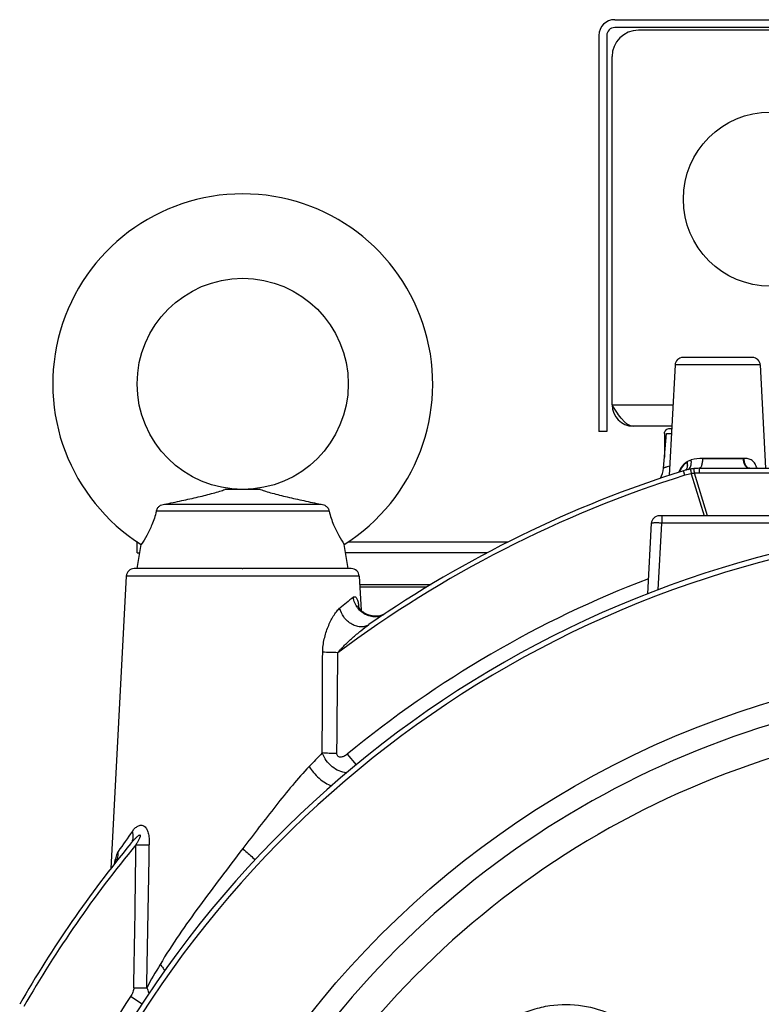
# Model space of a CAD drawing. Extents: x -3094 to 1181, y 8 to 2279.
# Tile 53 of 72: x -915 to -775, y 1270 to 1457. Entities that reach past the tile are written whole.
import ezdxf

# ---------------------------------------------------------------- set-up
doc = ezdxf.new("R2010")
doc.units = 0
doc.header["$LTSCALE"] = 65.395
doc.layers.get('0').update_dxf_attribs({"linetype": 'CONTINUOUS'})

msp = doc.modelspace()

# ---------------------------------------------------------------- linework, layer by layer
at = {"color": 6, "linetype": 'CONTINUOUS'}
for p, q in [((-802.4, 1456.7), (-643.4, 1456.7)), ((-805.4, 1453.7), (-805.4, 1378.7)), ((-782.9, 1392.7), (-783.01, 1392.7)), ((-790.97, 1391.28), (-792.07, 1370.36)), ((-774.82, 1391.28), (-773.8, 1371.7)), ((-803.9, 1378.7), (-805.4, 1378.7)), ((-791.58, 1379.7), (-798.9, 1379.7)), ((-793.16, 1371.74), (-792.58, 1378.33)), ((-792.97, 1378.28), (-792.97, 1373.82)), ((-786.38, 1371.7), (-659.41, 1371.7)), ((-869.5, 1367.7), (-876.29, 1367.7)), ((-887.75, 1364.9), (-858.04, 1364.9)), ((-856.53, 1363.57), (-889.26, 1363.57)), ((-651.82, 1362.7), (-793.97, 1362.7)), ((-795.47, 1361.28), (-796.17, 1347.92)), ((-892.9, 1355.71), (-892.9, 1357.71)), ((-892.8, 1357.71), (-892.9, 1357.71)), ((-892.9, 1352.7), (-892.13, 1357.27)), ((-852.9, 1352.7), (-853.66, 1357.27)), ((-822.7, 1357.71), (-852.99, 1357.71)), ((-892.9, 1355.71), (-892.39, 1355.71)), ((-826.55, 1355.71), (-853.4, 1355.71)), ((-873.03, 1352.7), (-872.9, 1352.7)), ((-894.97, 1351.28), (-897.87, 1295.89)), ((-850.82, 1351.28), (-850.48, 1344.83)), ((-850.74, 1349.7), (-837.21, 1349.7)), ((-838.08, 1349.16), (-850.71, 1349.16)), ((-849.51, 1344.08), (-849.56, 1344.11)), ((-849.3, 1343.98), (-849.33, 1343.99)), ((-849.27, 1343.97), (-849.3, 1343.98)), ((-849.25, 1343.96), (-849.27, 1343.97)), ((-849.22, 1343.95), (-849.25, 1343.96)), ((-849.2, 1343.94), (-849.22, 1343.95)), ((-849.17, 1343.93), (-849.2, 1343.94)), ((-849.15, 1343.92), (-849.17, 1343.93)), ((-849.12, 1343.91), (-849.15, 1343.92)), ((-849.1, 1343.9), (-849.12, 1343.91)), ((-849.07, 1343.9), (-849.1, 1343.9)), ((-849.05, 1343.89), (-849.07, 1343.9)), ((-849.02, 1343.88), (-849.05, 1343.89)), ((-849, 1343.87), (-849.02, 1343.88)), ((-848.97, 1343.86), (-849, 1343.87)), ((-848.95, 1343.86), (-848.97, 1343.86)), ((-848.93, 1343.85), (-848.95, 1343.86)), ((-848.9, 1343.84), (-848.93, 1343.85)), ((-848.88, 1343.83), (-848.9, 1343.84)), ((-848.85, 1343.83), (-848.88, 1343.83)), ((-848.83, 1343.82), (-848.85, 1343.83)), ((-848.8, 1343.81), (-848.83, 1343.82)), ((-848.78, 1343.81), (-848.8, 1343.81)), ((-848.75, 1343.8), (-848.78, 1343.81)), ((-848.73, 1343.8), (-848.75, 1343.8)), ((-848.7, 1343.79), (-848.73, 1343.8)), ((-848.68, 1343.78), (-848.7, 1343.79)), ((-848.66, 1343.78), (-848.68, 1343.78)), ((-848.63, 1343.77), (-848.66, 1343.78)), ((-848.61, 1343.77), (-848.63, 1343.77)), ((-848.58, 1343.76), (-848.61, 1343.77)), ((-848.52, 1343.75), (-848.55, 1343.76)), ((-848.5, 1343.75), (-848.52, 1343.75)), ((-848.48, 1343.74), (-848.5, 1343.75)), ((-848.45, 1343.74), (-848.48, 1343.74)), ((-848.43, 1343.73), (-848.45, 1343.74)), ((-848.4, 1343.73), (-848.43, 1343.73)), ((-848.38, 1343.73), (-848.4, 1343.73)), ((-848.36, 1343.72), (-848.38, 1343.73)), ((-848.33, 1343.72), (-848.36, 1343.72)), ((-848.31, 1343.72), (-848.33, 1343.72)), ((-848.29, 1343.71), (-848.31, 1343.72)), ((-848.26, 1343.71), (-848.29, 1343.71)), ((-848.24, 1343.71), (-848.26, 1343.71)), ((-848.22, 1343.7), (-848.24, 1343.71)), ((-848.19, 1343.7), (-848.22, 1343.7)), ((-848.17, 1343.7), (-848.19, 1343.7)), ((-848.15, 1343.7), (-848.17, 1343.7)), ((-848.13, 1343.69), (-848.15, 1343.7)), ((-848.1, 1343.69), (-848.13, 1343.69)), ((-848.08, 1343.69), (-848.1, 1343.69)), ((-848.06, 1343.69), (-848.08, 1343.69)), ((-848.03, 1343.68), (-848.06, 1343.69)), ((-848.01, 1343.68), (-848.03, 1343.68)), ((-847.99, 1343.68), (-848.01, 1343.68)), ((-847.97, 1343.68), (-847.99, 1343.68)), ((-847.94, 1343.68), (-847.97, 1343.68)), ((-847.92, 1343.68), (-847.94, 1343.68)), ((-847.9, 1343.68), (-847.92, 1343.68)), ((-847.88, 1343.67), (-847.9, 1343.68)), ((-847.82, 1343.67), (-847.84, 1343.67)), ((-847.8, 1343.67), (-847.82, 1343.67)), ((-847.78, 1343.67), (-847.8, 1343.67)), ((-847.76, 1343.67), (-847.78, 1343.67)), ((-847.73, 1343.67), (-847.76, 1343.67)), ((-847.71, 1343.67), (-847.73, 1343.67)), ((-847.69, 1343.67), (-847.71, 1343.67)), ((-847.67, 1343.67), (-847.69, 1343.67)), ((-847.65, 1343.67), (-847.67, 1343.67)), ((-847.63, 1343.67), (-847.65, 1343.67)), ((-847.6, 1343.67), (-847.63, 1343.67)), ((-847.58, 1343.67), (-847.6, 1343.67)), ((-847.56, 1343.67), (-847.58, 1343.67)), ((-847.54, 1343.67), (-847.56, 1343.67)), ((-847.52, 1343.67), (-847.54, 1343.67)), ((-847.5, 1343.67), (-847.52, 1343.67)), ((-847.48, 1343.67), (-847.5, 1343.67)), ((-847.49, 1343.63), (-847.48, 1343.63)), ((-847.46, 1343.67), (-847.48, 1343.67)), ((-847.46, 1343.63), (-847.48, 1343.63)), ((-847.44, 1343.67), (-847.46, 1343.67)), ((-847.44, 1343.64), (-847.46, 1343.63)), ((-847.45, 1343.63), (-847.43, 1343.64)), ((-847.41, 1343.67), (-847.44, 1343.67)), ((-847.43, 1343.64), (-847.44, 1343.64)), ((-847.41, 1343.64), (-847.43, 1343.64)), ((-847.43, 1343.64), (-847.41, 1343.64)), ((-847.39, 1343.68), (-847.41, 1343.67)), ((-847.4, 1343.64), (-847.41, 1343.64)), ((-847.41, 1343.64), (-847.39, 1343.64)), ((-847.38, 1343.64), (-847.4, 1343.64)), ((-847.37, 1343.68), (-847.39, 1343.68)), ((-847.39, 1343.64), (-847.37, 1343.64)), ((-847.37, 1343.64), (-847.38, 1343.64)), ((-847.35, 1343.68), (-847.37, 1343.68)), ((-847.35, 1343.64), (-847.37, 1343.64)), ((-847.37, 1343.64), (-847.35, 1343.64)), ((-847.33, 1343.68), (-847.35, 1343.68)), ((-847.33, 1343.65), (-847.35, 1343.64)), ((-847.35, 1343.64), (-847.33, 1343.65)), ((-847.31, 1343.68), (-847.33, 1343.68)), ((-847.32, 1343.65), (-847.33, 1343.65)), ((-847.33, 1343.65), (-847.31, 1343.65)), ((-847.3, 1343.65), (-847.32, 1343.65)), ((-847.29, 1343.68), (-847.31, 1343.68)), ((-847.31, 1343.65), (-847.3, 1343.65)), ((-847.28, 1343.65), (-847.3, 1343.65)), ((-847.3, 1343.65), (-847.28, 1343.65)), ((-847.27, 1343.68), (-847.29, 1343.68)), ((-847.27, 1343.66), (-847.28, 1343.65)), ((-847.28, 1343.65), (-847.26, 1343.65)), ((-847.25, 1343.68), (-847.27, 1343.68)), ((-847.26, 1343.65), (-847.24, 1343.66)), ((-847.23, 1343.69), (-847.25, 1343.68)), ((-847.24, 1343.66), (-847.22, 1343.66)), ((-847.22, 1343.66), (-847.24, 1343.66)), ((-847.21, 1343.69), (-847.23, 1343.69)), ((-847.22, 1343.66), (-847.2, 1343.66)), ((-847.21, 1343.66), (-847.22, 1343.66)), ((-847.19, 1343.69), (-847.21, 1343.69)), ((-847.19, 1343.67), (-847.21, 1343.66)), ((-847.2, 1343.66), (-847.18, 1343.66)), ((-847.17, 1343.69), (-847.19, 1343.69)), ((-847.17, 1343.67), (-847.19, 1343.67)), ((-847.18, 1343.66), (-847.16, 1343.67)), ((-847.15, 1343.69), (-847.17, 1343.69)), ((-847.15, 1343.67), (-847.17, 1343.67)), ((-847.16, 1343.67), (-847.14, 1343.67)), ((-847.13, 1343.7), (-847.15, 1343.69)), ((-847.13, 1343.68), (-847.15, 1343.67)), ((-847.14, 1343.67), (-847.12, 1343.67)), ((-847.11, 1343.7), (-847.13, 1343.7)), ((-847.12, 1343.68), (-847.13, 1343.68)), ((-847.1, 1343.68), (-847.12, 1343.68)), ((-847.12, 1343.67), (-847.1, 1343.68)), ((-847.09, 1343.7), (-847.11, 1343.7)), ((-847.08, 1343.69), (-847.1, 1343.68)), ((-847.1, 1343.68), (-847.08, 1343.68)), ((-847.07, 1343.7), (-847.09, 1343.7)), ((-847.06, 1343.69), (-847.08, 1343.69)), ((-847.08, 1343.68), (-847.06, 1343.68)), ((-847.05, 1343.71), (-847.07, 1343.7)), ((-847.04, 1343.7), (-847.06, 1343.69)), ((-847.06, 1343.68), (-847.04, 1343.69)), ((-847.03, 1343.71), (-847.05, 1343.71)), ((-847.02, 1343.7), (-847.04, 1343.7)), ((-847.04, 1343.69), (-847.02, 1343.69)), ((-847.01, 1343.71), (-847.03, 1343.71)), ((-847, 1343.7), (-847.02, 1343.7)), ((-847.02, 1343.69), (-847, 1343.69)), ((-846.99, 1343.71), (-847.01, 1343.71)), ((-846.99, 1343.71), (-847, 1343.7)), ((-847, 1343.69), (-846.98, 1343.7)), ((-846.97, 1343.72), (-846.99, 1343.71)), ((-846.97, 1343.71), (-846.99, 1343.71)), ((-846.98, 1343.7), (-846.96, 1343.7)), ((-846.95, 1343.72), (-846.97, 1343.71)), ((-846.96, 1343.72), (-846.97, 1343.72)), ((-846.94, 1343.72), (-846.96, 1343.72)), ((-846.96, 1343.7), (-846.93, 1343.71)), ((-846.93, 1343.72), (-846.95, 1343.72)), ((-846.92, 1343.72), (-846.94, 1343.72)), ((-846.91, 1343.73), (-846.93, 1343.72)), ((-846.93, 1343.71), (-846.91, 1343.71)), ((-846.89, 1343.73), (-846.91, 1343.73)), ((-846.91, 1343.71), (-846.88, 1343.72)), ((-846.87, 1343.74), (-846.89, 1343.73)), ((-846.88, 1343.72), (-846.86, 1343.72)), ((-846.85, 1343.74), (-846.87, 1343.74)), ((-846.86, 1343.72), (-846.83, 1343.73)), ((-846.83, 1343.73), (-846.81, 1343.74)), ((-846.8, 1343.76), (-846.82, 1343.75)), ((-846.81, 1343.74), (-846.79, 1343.74)), ((-846.78, 1343.77), (-846.8, 1343.76)), ((-846.79, 1343.74), (-846.76, 1343.75)), ((-846.76, 1343.77), (-846.78, 1343.77)), ((-846.74, 1343.78), (-846.76, 1343.77)), ((-846.76, 1343.75), (-846.74, 1343.75)), ((-846.72, 1343.79), (-846.74, 1343.78)), ((-846.74, 1343.75), (-846.72, 1343.76)), ((-846.7, 1343.79), (-846.72, 1343.79)), ((-846.72, 1343.76), (-846.69, 1343.76)), ((-846.68, 1343.8), (-846.7, 1343.79)), ((-846.69, 1343.76), (-846.66, 1343.77)), ((-846.66, 1343.81), (-846.68, 1343.8)), ((-846.64, 1343.81), (-846.66, 1343.81)), ((-846.66, 1343.77), (-846.64, 1343.78)), ((-846.61, 1343.82), (-846.64, 1343.81)), ((-846.64, 1343.78), (-846.61, 1343.79)), ((-846.59, 1343.83), (-846.61, 1343.82)), ((-846.61, 1343.79), (-846.57, 1343.8)), ((-846.57, 1343.84), (-846.59, 1343.83)), ((-846.55, 1343.85), (-846.57, 1343.84)), ((-846.53, 1343.85), (-846.55, 1343.85)), ((-846.51, 1343.86), (-846.53, 1343.85)), ((-846.49, 1343.87), (-846.51, 1343.86)), ((-846.47, 1343.88), (-846.49, 1343.87)), ((-846.45, 1343.89), (-846.47, 1343.88)), ((-846.42, 1343.9), (-846.45, 1343.89)), ((-846.4, 1343.91), (-846.42, 1343.9)), ((-846.38, 1343.92), (-846.4, 1343.91)), ((-846.36, 1343.93), (-846.38, 1343.92)), ((-846.34, 1343.94), (-846.36, 1343.93)), ((-846.32, 1343.95), (-846.34, 1343.94)), ((-846.3, 1343.96), (-846.32, 1343.95)), ((-846.27, 1343.97), (-846.3, 1343.96)), ((-846.25, 1343.98), (-846.27, 1343.97)), ((-846.23, 1343.99), (-846.25, 1343.98)), ((-846.21, 1344), (-846.23, 1343.99)), ((-846.19, 1344.02), (-846.21, 1344)), ((-846.17, 1344.03), (-846.19, 1344.02)), ((-846.15, 1344.04), (-846.17, 1344.03)), ((-846.12, 1344.05), (-846.15, 1344.04)), ((-846.1, 1344.07), (-846.12, 1344.05)), ((-846.08, 1344.08), (-846.1, 1344.07)), ((-846.06, 1344.09), (-846.08, 1344.08)), ((-846.04, 1344.1), (-846.06, 1344.09)), ((-846.02, 1344.12), (-846.04, 1344.1)), ((-846, 1344.13), (-846.02, 1344.12)), ((-845.97, 1344.15), (-846, 1344.13)), ((-845.95, 1344.16), (-845.97, 1344.15))]:
    msp.add_line(p, q, dxfattribs=at)
at = {"color": 2, "linetype": 'CONTINUOUS'}
for p, q in [((-643.4, 1455.2), (-802.4, 1455.2)), ((-803.9, 1453.7), (-803.9, 1378.7)), ((-647.9, 1454.7), (-797.9, 1454.7)), ((-802.9, 1383.7), (-802.9, 1449.7)), ((-791.97, 1379.27), (-791.6, 1379.27)), ((-792.58, 1378.33), (-791.65, 1378.33)), ((-777.9, 1373.59), (-785.75, 1373.59))]:
    msp.add_line(p, q, dxfattribs=at)
at = {"color": 9, "linetype": 'CONTINUOUS'}
for p, q in [((-783.01, 1392.7), (-789.47, 1392.7)), ((-776.32, 1392.7), (-782.9, 1392.7)), ((-774.82, 1391.28), (-790.97, 1391.28)), ((-802.9, 1383.7), (-791.37, 1383.7)), ((-778, 1373.5), (-785.75, 1373.5)), ((-777.98, 1373.2), (-777.87, 1373.2)), ((-789.11, 1370.38), (-789.38, 1371.24)), ((-786.38, 1371.7), (-786.38, 1370.8)), ((-787.9, 1370.67), (-785.46, 1362.7)), ((-784.82, 1362.7), (-787.29, 1370.76)), ((-659.41, 1370.8), (-786.38, 1370.8)), ((-793.47, 1362.7), (-793.47, 1361.33)), ((-794.14, 1348.71), (-793.47, 1361.33)), ((-771.73, 1361.33), (-793.47, 1361.33)), ((-873.03, 1352.7), (-893.47, 1352.7)), ((-852.32, 1352.7), (-872.9, 1352.7)), ((-850.82, 1351.28), (-894.97, 1351.28)), ((-853.08, 1317.53), (-851.42, 1315.51)), ((-891.97, 1270.2), (-894.16, 1271.63))]:
    msp.add_line(p, q, dxfattribs=at)
at = {"color": 6, "linetype": 'CONTINUOUS'}
for points in [[(-849.56, 1344.11), (-849.62, 1344.14), (-849.69, 1344.18), (-849.75, 1344.22), (-849.82, 1344.27), (-849.89, 1344.32), (-849.97, 1344.37), (-850.04, 1344.42), (-850.11, 1344.48), (-850.18, 1344.54), (-850.25, 1344.6), (-850.31, 1344.66), (-850.38, 1344.72), (-850.44, 1344.79), (-850.5, 1344.85), (-850.55, 1344.91), (-850.61, 1344.97), (-850.65, 1345.03), (-850.7, 1345.09), (-850.74, 1345.15), (-850.78, 1345.2), (-850.81, 1345.25), (-850.84, 1345.3), (-850.87, 1345.35), (-850.9, 1345.4), (-850.92, 1345.44), (-850.95, 1345.49), (-850.97, 1345.53), (-850.98, 1345.56), (-851, 1345.6), (-851.01, 1345.62), (-851.02, 1345.64), (-851.02, 1345.66), (-851.02, 1345.66)], [(-849.33, 1343.99), (-849.35, 1344.01), (-849.37, 1344.01), (-849.38, 1344.02), (-849.39, 1344.02), (-849.41, 1344.03), (-849.42, 1344.04), (-849.43, 1344.04), (-849.45, 1344.05), (-849.46, 1344.06), (-849.47, 1344.06), (-849.49, 1344.07), (-849.5, 1344.08)], [(-848.55, 1343.76), (-848.57, 1343.76), (-848.58, 1343.76)], [(-847.84, 1343.67), (-847.87, 1343.67), (-847.88, 1343.67)], [(-847.49, 1343.63), (-847.47, 1343.63), (-847.45, 1343.63)], [(-847.24, 1343.66), (-847.26, 1343.66), (-847.27, 1343.66)], [(-846.82, 1343.75), (-846.84, 1343.75), (-846.85, 1343.74)], [(-896.97, 1297.09), (-896.96, 1297.1), (-896.96, 1297.12), (-896.96, 1297.12), (-896.96, 1297.11), (-896.97, 1297.1), (-896.98, 1297.08), (-897, 1297.04), (-897.02, 1297), (-897.05, 1296.96), (-897.09, 1296.9), (-897.14, 1296.84), (-897.15, 1296.83)]]:
    msp.add_lwpolyline(points, dxfattribs=at)
at = {"color": 2, "linetype": 'CONTINUOUS'}
msp.add_circle((-772.9, 1422.7), 16.5, dxfattribs=at)
at = {"color": 6, "linetype": 'CONTINUOUS'}
msp.add_circle((-872.9, 1387.7), 20, dxfattribs=at)
at = {"color": 7, "linetype": 'CONTINUOUS'}
msp.add_circle((-722.9, 1159.7), 175, dxfattribs=at)
at = {"color": 6, "linetype": 'CONTINUOUS'}
for centre, radius, start, end in [((-802.4, 1453.7), 3, 90, 180), ((-872.9, 1387.7), 36, 302.2957, 237.7043), ((-789.47, 1391.2), 1.5, 90, 177), ((-776.32, 1391.2), 1.5, 3, 90), ((-798.9, 1383.7), 4, 180, 270), ((-722.9, 1159.7), 221.74, 107.4467, 124.6526), ((-798.14, 1372.18), 5, 331.7509, 355), ((-786.38, 1361.7), 10, 99.5553, 107.4467), ((-786.38, 1361.7), 10, 90, 95.7803), ((-793.97, 1361.2), 1.5, 90, 177), ((-893.47, 1351.2), 1.5, 90, 177), ((-852.32, 1351.2), 1.5, 3, 90), ((-722.9, 1159.7), 221.74, 140.5426, 150.1231)]:
    msp.add_arc(centre, radius, start, end, dxfattribs=at)
at = {"color": 2, "linetype": 'CONTINUOUS'}
for centre, radius, start, end in [((-802.4, 1453.7), 1.5, 90.0002, 179.9998), ((-797.9, 1449.7), 5, 90.0001, 179.9999), ((-778.05, 1367.55), 5.95, 88.6141, 89.5178), ((-789.56, 1372.06), 0.94, 326.878, 332.8209), ((-787.08, 1370.38), 2.96, 122.1959, 123.1959), ((-786.38, 1361.7), 10, 95.7803, 99.5553), ((-784.75, 1369.19), 4, 144.2343, 145.0669), ((-784.8, 1369.23), 3.93, 143.378, 144.2344), ((-786.2, 1360.92), 9.9, 96.3225, 99.9308)]:
    msp.add_arc(centre, radius, start, end, dxfattribs=at)
at = {"color": 9, "linetype": 'CONTINUOUS'}
for centre, radius, start, end in [((-785.74, 1365.45), 8.14, 90.0425, 105.471), ((-795, 1353.11), 19.64, 69.6913, 69.9488), ((-722.9, 1159.7), 220.84, 107.4467, 126.6954), ((-786.41, 1361.77), 9.02, 99.5634, 107.442), ((-786.38, 1361.8), 9.01, 90.0018, 95.7793), ((-722.9, 1159.7), 204.6, 110.9422, 129.5165), ((-728.26, 1191), 199.29, 128.3558, 129.3147), ((-864.47, 1343.41), 13.74, 8.7218, 9.8074), ((-866.99, 1343.02), 16.28, 8.213, 8.7371), ((-847.89, 1347.16), 3.58, 275.9142, 276.4015), ((-847.86, 1347.02), 3.44, 291.7099, 296.8391), ((-847.85, 1347.01), 3.42, 296.8418, 299.2837), ((-847.85, 1347), 3.41, 299.2845, 299.9713), ((-847.84, 1346.99), 3.4, 299.9697, 303.705), ((-722.9, 1159.7), 170.93, 96.9421, 203.0579), ((-722.9, 1159.7), 164.85, 95.2438, 204.7562), ((-721.12, 1182.76), 192.14, 135.3597, 136.4208), ((-701.22, 1165.38), 236.67, 144.4608, 145.5982), ((-722.9, 1159.7), 220.84, 140.4389, 150.1231), ((-4331.61, 1336.21), 3438.65, 358.95153, 359.40246), ((-5052.59, 1362.55), 4162.45, 358.77137, 359.14445), ((-877.87, 1293.12), 19.71, 169.0123, 169.5443), ((-880.16, 1293.56), 17.38, 168.1323, 169.0197), ((-899.48, 1298.67), 2.97, 321.802, 324.5841), ((-899.51, 1298.69), 3.01, 324.58, 325.5741), ((-899.55, 1298.72), 3.05, 325.5802, 329.2693), ((-695.81, 1163.4), 224.09, 149.335, 150.6308), ((-722.9, 1159.7), 204.6, 146.832, 153.9024)]:
    msp.add_arc(centre, radius, start, end, dxfattribs=at)
at = {"color": 7, "linetype": 'CONTINUOUS'}
for radius, start, end in [(202, 26.461, 153.539), (201, 26.6027, 153.3972)]:
    msp.add_arc((-722.9, 1159.7), radius, start, end, dxfattribs=at)
at = {"color": 6, "linetype": 'CONTINUOUS'}
for points, knots in [([(-798.9, 1379.7), (-799.07, 1379.7), (-799.42, 1379.75), (-799.93, 1380), (-800.43, 1380.38), (-801.12, 1381.08), (-801.95, 1382.21), (-802.57, 1383.18), (-802.9, 1383.7)], [0, 0, 0, 0, 0.086489, 0.180413, 0.28672, 0.407305, 0.687399, 1, 1, 1, 1]), ([(-887.75, 1364.9), (-886.66, 1365.11), (-884.51, 1365.56), (-881.89, 1366.14), (-879.89, 1366.62), (-878.52, 1366.98), (-877.33, 1367.32), (-876.6, 1367.56), (-876.29, 1367.7)], [0, 0, 0, 0, 0.283871, 0.555153, 0.683643, 0.805097, 0.914913, 1, 1, 1, 1]), ([(-869.5, 1367.7), (-869.2, 1367.56), (-868.47, 1367.32), (-867.27, 1366.98), (-865.9, 1366.62), (-863.9, 1366.14), (-861.28, 1365.56), (-859.14, 1365.11), (-858.04, 1364.9)], [0, 0, 0, 0, 0.085086, 0.194902, 0.316356, 0.444847, 0.716129, 1, 1, 1, 1]), ([(-889.26, 1363.57), (-889.24, 1363.76), (-889.1, 1364.15), (-888.83, 1364.44), (-888.67, 1364.56)], [0, 0, 0, 0, 0.4985, 1, 1, 1, 1]), ([(-888.67, 1364.56), (-888.54, 1364.66), (-888.24, 1364.82), (-887.92, 1364.89), (-887.75, 1364.9)], [0, 0, 0, 0, 0.50023, 1, 1, 1, 1]), ([(-858.04, 1364.9), (-857.88, 1364.89), (-857.55, 1364.82), (-857.25, 1364.66), (-857.12, 1364.56)], [0, 0, 0, 0, 0.49977, 1, 1, 1, 1]), ([(-857.12, 1364.56), (-856.97, 1364.44), (-856.69, 1364.15), (-856.56, 1363.76), (-856.53, 1363.57)], [0, 0, 0, 0, 0.501499, 1, 1, 1, 1]), ([(-889.26, 1363.57), (-889.48, 1362.69), (-890.01, 1361.11), (-891.03, 1359.02), (-891.76, 1357.82), (-892.13, 1357.27)], [0, 0, 0, 0, 0.391958, 0.714796, 1, 1, 1, 1]), ([(-856.53, 1363.57), (-856.31, 1362.69), (-855.78, 1361.11), (-854.77, 1359.02), (-854.03, 1357.82), (-853.66, 1357.27)], [0, 0, 0, 0, 0.391959, 0.714795, 1, 1, 1, 1])]:
    msp.add_open_spline(points, degree=3, knots=knots, dxfattribs=at)
at = {"color": 2, "linetype": 'CONTINUOUS'}
for points, knots in [([(-792.97, 1378.27), (-792.97, 1378.4), (-792.92, 1378.67), (-792.7, 1379), (-792.37, 1379.22), (-792.1, 1379.27), (-791.97, 1379.27)], [0, 0, 0, 0, 0.250001, 0.5, 0.749999, 1, 1, 1, 1]), ([(-788.68, 1372.97), (-788.85, 1372.86), (-789.19, 1372.61), (-789.79, 1371.97), (-790.1, 1371.37), (-790.25, 1370.95)], [0, 0, 0, 0, 0.240572, 0.484301, 1, 1, 1, 1]), ([(-788.72, 1371.63), (-788.62, 1371.82), (-788.54, 1372.28), (-788.61, 1372.74), (-788.68, 1372.97)], [0, 0, 0, 0, 0.469021, 1, 1, 1, 1]), ([(-785.75, 1373.59), (-785.75, 1373.36), (-785.78, 1373.01), (-785.86, 1372.56), (-785.93, 1372.26), (-786.03, 1372.02), (-786.14, 1371.84), (-786.25, 1371.73), (-786.34, 1371.7), (-786.38, 1371.7)], [0, 0, 0, 0, 0.337248, 0.500955, 0.649212, 0.774036, 0.87221, 0.944579, 1, 1, 1, 1]), ([(-776.97, 1371.7), (-777.03, 1371.7), (-777.17, 1371.72), (-777.36, 1371.83), (-777.54, 1372), (-777.75, 1372.31), (-777.94, 1372.82), (-777.99, 1373.26), (-778, 1373.5)], [0, 0, 0, 0, 0.088001, 0.182898, 0.289439, 0.409624, 0.687733, 1, 1, 1, 1]), ([(-776.79, 1371.7), (-776.92, 1371.7), (-777.13, 1371.77), (-777.36, 1371.96), (-777.61, 1372.28), (-777.83, 1372.84), (-777.89, 1373.33), (-777.9, 1373.59)], [0, 0, 0, 0, 0.158072, 0.258972, 0.378333, 0.67062, 1, 1, 1, 1]), ([(-788.93, 1371.37), (-788.91, 1371.38), (-788.85, 1371.43), (-788.8, 1371.5), (-788.77, 1371.55)], [0, 0, 0, 0, 0.241163, 1, 1, 1, 1]), ([(-788.61, 1371.96), (-788.6, 1372.03), (-788.58, 1372.33), (-788.63, 1372.63), (-788.7, 1372.85)], [0, 0, 0, 0, 0.232185, 1, 1, 1, 1]), ([(-788.23, 1371.58), (-788.25, 1371.57), (-788.32, 1371.52), (-788.4, 1371.49), (-788.46, 1371.48)], [0, 0, 0, 0, 0.264059, 1, 1, 1, 1]), ([(-788.04, 1371.56), (-788.04, 1371.56), (-788.04, 1371.55), (-788.04, 1371.54), (-788.04, 1371.52), (-788.03, 1371.49), (-788.03, 1371.46), (-788.02, 1371.39), (-788, 1371.29), (-787.98, 1371.16), (-787.96, 1371), (-787.93, 1370.84), (-787.91, 1370.72), (-787.9, 1370.67)], [0, 0, 0, 0, 0.004267, 0.016896, 0.038474, 0.069505, 0.110316, 0.160572, 0.287398, 0.444807, 0.623072, 0.811489, 1, 1, 1, 1]), ([(-787.29, 1370.76), (-787.29, 1370.82), (-787.3, 1370.93), (-787.32, 1371.1), (-787.34, 1371.25), (-787.35, 1371.38), (-787.36, 1371.48), (-787.37, 1371.54), (-787.38, 1371.58), (-787.38, 1371.61), (-787.38, 1371.63), (-787.39, 1371.64), (-787.39, 1371.65), (-787.39, 1371.65)], [0, 0, 0, 0, 0.20036, 0.39011, 0.562897, 0.712941, 0.835215, 0.884614, 0.925621, 0.95788, 0.981136, 0.995189, 1, 1, 1, 1])]:
    msp.add_open_spline(points, degree=3, knots=knots, dxfattribs=at)
at = {"color": 9, "linetype": 'CONTINUOUS'}
for points, knots in [([(-788.68, 1372.97), (-788.5, 1373.08), (-788.25, 1373.2), (-787.98, 1373.28), (-787.91, 1373.3)], [0, 0, 0, 0, 0.747453, 1, 1, 1, 1]), ([(-788.22, 1371.68), (-788.06, 1371.88), (-787.87, 1372.43), (-787.87, 1373), (-787.91, 1373.3)], [0, 0, 0, 0, 0.456681, 1, 1, 1, 1]), ([(-775.44, 1371.7), (-775.53, 1372), (-775.75, 1372.55), (-776.32, 1373.21), (-777.09, 1373.55), (-777.63, 1373.59), (-777.9, 1373.59)], [0, 0, 0, 0, 0.275872, 0.522091, 0.756016, 1, 1, 1, 1]), ([(-791.98, 1372.1), (-792.15, 1372.06), (-792.39, 1372), (-792.68, 1371.91), (-792.85, 1371.85), (-792.98, 1371.81), (-793.06, 1371.78), (-793.11, 1371.76), (-793.14, 1371.75), (-793.15, 1371.74), (-793.16, 1371.74)], [0, 0, 0, 0, 0.429112, 0.601119, 0.743283, 0.85478, 0.935088, 0.963382, 0.983678, 1, 1, 1, 1]), ([(-788.7, 1372.85), (-789.02, 1372.64), (-789.62, 1372.09), (-790.01, 1371.37), (-790.16, 1370.98)], [0, 0, 0, 0, 0.484508, 1, 1, 1, 1]), ([(-788.58, 1371.45), (-788.55, 1371.46), (-788.41, 1371.5), (-788.3, 1371.6), (-788.22, 1371.68)], [0, 0, 0, 0, 0.231087, 1, 1, 1, 1]), ([(-793.47, 1361.33), (-793.6, 1361.33), (-793.86, 1361.34), (-794.23, 1361.35), (-794.57, 1361.35), (-794.87, 1361.35), (-795.11, 1361.34), (-795.29, 1361.32), (-795.41, 1361.31), (-795.46, 1361.29), (-795.47, 1361.28), (-795.47, 1361.28)], [0, 0, 0, 0, 0.193789, 0.380059, 0.55175, 0.70233, 0.826116, 0.918512, 0.976338, 0.992002, 1, 1, 1, 1]), ([(-851.93, 1347.28), (-851.88, 1347.32), (-851.78, 1347.38), (-851.6, 1347.39), (-851.45, 1347.28), (-851.31, 1347.1), (-851.2, 1346.84), (-851.05, 1346.39), (-850.98, 1346.02), (-850.93, 1345.75)], [0, 0, 0, 0, 0.085151, 0.157726, 0.237151, 0.339455, 0.470403, 0.627086, 1, 1, 1, 1]), ([(-849.45, 1343.92), (-850.11, 1344.21), (-851.28, 1345.16), (-851.84, 1346.56), (-851.93, 1347.28)], [0, 0, 0, 0, 0.498998, 1, 1, 1, 1]), ([(-857.75, 1336.88), (-857.75, 1337.72), (-857.51, 1339.36), (-856.9, 1341.3), (-856.27, 1342.72), (-855.76, 1343.68), (-855.2, 1344.51), (-854.76, 1344.99), (-854.53, 1345.19)], [0, 0, 0, 0, 0.276894, 0.541956, 0.668258, 0.788582, 0.900488, 1, 1, 1, 1]), ([(-848.98, 1342.1), (-849.17, 1341.97), (-849.63, 1341.75), (-850.43, 1341.62), (-851.34, 1341.74), (-852.57, 1342.26), (-853.8, 1343.41), (-854.37, 1344.6), (-854.53, 1345.19)], [0, 0, 0, 0, 0.096631, 0.206145, 0.330149, 0.466961, 0.751, 1, 1, 1, 1]), ([(-847.52, 1343.6), (-847.84, 1343.56), (-848.51, 1343.59), (-849.15, 1343.78), (-849.45, 1343.92)], [0, 0, 0, 0, 0.494872, 1, 1, 1, 1]), ([(-846.59, 1343.83), (-846.8, 1343.74), (-847.1, 1343.66), (-847.41, 1343.61), (-847.49, 1343.6)], [0, 0, 0, 0, 0.748455, 1, 1, 1, 1]), ([(-854.86, 1336.77), (-854.67, 1337.01), (-854.25, 1337.49), (-853.34, 1338.44), (-852.1, 1339.6), (-850.56, 1340.92), (-849.51, 1341.74), (-848.98, 1342.1)], [0, 0, 0, 0, 0.114845, 0.238661, 0.497074, 0.756508, 1, 1, 1, 1]), ([(-854.86, 1336.77), (-855.35, 1336.78), (-856.31, 1336.8), (-857.27, 1336.84), (-857.75, 1336.88)], [0, 0, 0, 0, 0.501199, 1, 1, 1, 1]), ([(-855.06, 1317.67), (-855.55, 1317.67), (-856.47, 1317.69), (-857.4, 1317.73), (-857.84, 1317.77)], [0, 0, 0, 0, 0.52902, 1, 1, 1, 1]), ([(-853.23, 1314.02), (-853.71, 1314.06), (-854.69, 1314.32), (-856, 1315.14), (-857.11, 1316.31), (-857.64, 1317.27), (-857.84, 1317.77)], [0, 0, 0, 0, 0.230202, 0.479387, 0.740059, 1, 1, 1, 1]), ([(-853.08, 1317.53), (-853.28, 1317.37), (-853.6, 1317.17), (-854.06, 1317.01), (-854.38, 1316.97), (-854.66, 1317.02), (-854.9, 1317.16), (-855.03, 1317.39), (-855.06, 1317.58), (-855.06, 1317.67)], [0, 0, 0, 0, 0.304594, 0.44583, 0.573445, 0.686016, 0.787339, 0.888266, 1, 1, 1, 1]), ([(-860.31, 1315.21), (-861.41, 1314.06), (-863.55, 1311.6), (-866.66, 1307.75), (-869.78, 1303.74), (-871.85, 1301.02), (-872.9, 1299.65)], [0, 0, 0, 0, 0.238641, 0.487692, 0.742379, 1, 1, 1, 1]), ([(-860.31, 1315.21), (-860.07, 1314.82), (-859.49, 1314.04), (-858.46, 1312.98), (-857.32, 1312.1), (-856.48, 1311.68), (-856.07, 1311.55)], [0, 0, 0, 0, 0.242236, 0.51106, 0.775186, 1, 1, 1, 1]), ([(-893.8, 1302.95), (-893.65, 1303.15), (-893.35, 1303.52), (-892.81, 1303.95), (-892.27, 1304.13), (-891.84, 1304.06), (-891.53, 1303.89), (-891.26, 1303.61), (-890.96, 1303.12), (-890.73, 1302.36), (-890.61, 1301.4), (-890.6, 1300.73), (-890.6, 1300.4)], [0, 0, 0, 0, 0.115222, 0.221301, 0.319043, 0.368304, 0.421238, 0.480353, 0.545986, 0.690502, 0.843775, 1, 1, 1, 1]), ([(-894.1, 1300.61), (-893.98, 1300.76), (-893.79, 1301.09), (-893.58, 1301.89), (-893.67, 1302.54), (-893.8, 1302.95)], [0, 0, 0, 0, 0.22722, 0.469139, 1, 1, 1, 1]), ([(-894.1, 1300.61), (-893.98, 1300.76), (-893.8, 1300.98), (-893.54, 1301.27), (-893.35, 1301.48), (-893.15, 1301.68), (-892.99, 1301.84), (-892.85, 1301.97), (-892.74, 1302.06), (-892.63, 1302.14), (-892.54, 1302.2), (-892.46, 1302.23), (-892.4, 1302.25), (-892.34, 1302.23), (-892.32, 1302.17), (-892.32, 1302.11), (-892.33, 1302.02), (-892.36, 1301.91), (-892.41, 1301.77), (-892.49, 1301.59), (-892.59, 1301.37), (-892.72, 1301.11), (-892.86, 1300.86), (-893.01, 1300.6), (-893.1, 1300.43), (-893.15, 1300.35)], [0, 0, 0, 0, 0.127111, 0.190443, 0.253568, 0.316406, 0.378807, 0.409755, 0.440429, 0.470661, 0.500036, 0.514082, 0.527227, 0.539035, 0.551454, 0.565744, 0.580932, 0.612302, 0.644207, 0.676331, 0.740863, 0.805567, 0.870347, 0.935164, 1, 1, 1, 1]), ([(-893.15, 1300.35), (-892.69, 1300.35), (-891.84, 1300.35), (-890.99, 1300.38), (-890.6, 1300.4)], [0, 0, 0, 0, 0.542282, 1, 1, 1, 1]), ([(-896.49, 1299.1), (-896.57, 1298.98), (-896.71, 1298.7), (-896.96, 1298.05), (-897.09, 1297.51), (-897.17, 1297.14)], [0, 0, 0, 0, 0.20672, 0.447411, 1, 1, 1, 1]), ([(-896.92, 1297.16), (-896.75, 1297.44), (-896.5, 1298.08), (-896.46, 1298.76), (-896.49, 1299.1)], [0, 0, 0, 0, 0.496722, 1, 1, 1, 1]), ([(-872.9, 1299.65), (-874.28, 1297.84), (-877.03, 1294.22), (-882.42, 1287.03), (-886.29, 1281.52), (-888.56, 1277.69)], [0, 0, 0, 0, 0.253073, 0.505165, 1, 1, 1, 1]), ([(-872.9, 1299.65), (-872.69, 1299.47), (-871.91, 1298.76), (-871.12, 1298.06), (-870.53, 1297.55)], [0, 0, 0, 0, 0.260541, 1, 1, 1, 1]), ([(-888.56, 1277.69), (-888.47, 1277.59), (-888.15, 1277.23), (-887.86, 1276.83), (-887.68, 1276.52)], [0, 0, 0, 0, 0.266672, 1, 1, 1, 1]), ([(-893.54, 1273.29), (-893.54, 1273.16), (-893.59, 1272.88), (-893.77, 1272.31), (-893.99, 1271.9), (-894.16, 1271.63)], [0, 0, 0, 0, 0.219752, 0.466559, 1, 1, 1, 1]), ([(-893.54, 1273.28), (-893.33, 1273.28), (-892.51, 1273.27), (-891.7, 1273.28), (-891.1, 1273.3)], [0, 0, 0, 0, 0.259987, 1, 1, 1, 1]), ([(-891.1, 1273.3), (-891.05, 1273.2), (-890.87, 1272.84), (-890.75, 1272.45), (-890.69, 1272.15)], [0, 0, 0, 0, 0.258185, 1, 1, 1, 1]), ([(-826.21, 1264.18), (-825.43, 1264.95), (-823.73, 1266.37), (-820.91, 1268.06), (-817.88, 1269.27), (-813.74, 1270.21), (-808.52, 1270.19), (-802.68, 1268.39), (-797.71, 1265.13), (-793.85, 1260.71), (-791.31, 1255.4), (-790.64, 1251.5), (-790.58, 1249.54)], [0, 0, 0, 0, 0.068086, 0.13577, 0.202705, 0.268645, 0.396721, 0.520422, 0.640812, 0.759519, 0.878508, 1, 1, 1, 1])]:
    msp.add_open_spline(points, degree=3, knots=knots, dxfattribs=at)
at = {"color": 2, "linetype": 'CONTINUOUS'}
msp.add_open_spline([(-788.88, 1371.38), (-788.84, 1371.41), (-788.81, 1371.45), (-788.78, 1371.49)], degree=3, dxfattribs=at)
at = {"color": 9, "linetype": 'CONTINUOUS'}
for points in [[(-857.84, 1317.77), (-857.8, 1324.14), (-857.78, 1330.51), (-857.75, 1336.88)], [(-855.06, 1317.67), (-854.99, 1324.04), (-854.93, 1330.4), (-854.86, 1336.77)]]:
    msp.add_open_spline(points, degree=3, dxfattribs=at)

doc.saveas('drawing.dxf')
